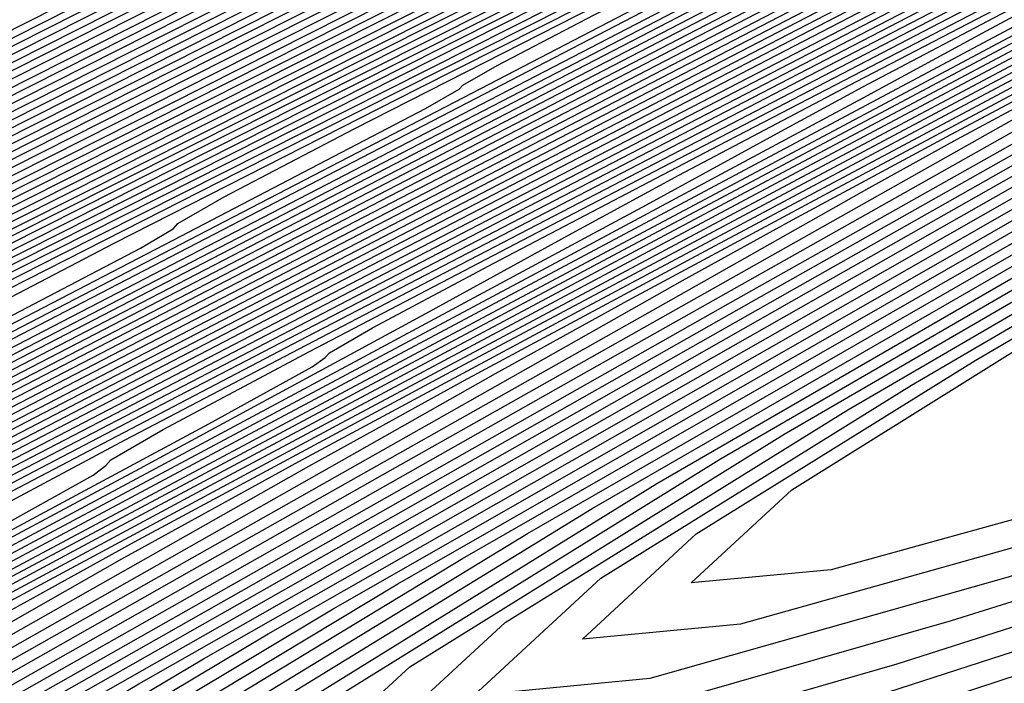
# Model space of a CAD drawing. Extents: x 3249832 to 3255657, y 13789405 to 13793316.
# Tile 170 of 256: x 3255356.57 to 3255359.95, y 13790178.66 to 13790180.95. Entities that reach past the tile are written whole.
import ezdxf

# ---------------------------------------------------------------- set-up
doc = ezdxf.new("R2010")
doc.units = 0
doc.header["$LTSCALE"] = 100
doc.header["$MEASUREMENT"] = 0
for name, color, linetype in [('GRATIO_CON', 10, 'CONTINUOUS'), ('GRATIO_ICON', 7, 'CONTINUOUS'), ('TARGETS_EAST', 7, 'CONTINUOUS')]:
    doc.layers.add(name, color=color, linetype=linetype)

# ---------------------------------------------------------------- blocks, each defined once
blk = doc.blocks.new('Gratio_032316_contours')
at = {"layer": 'GRATIO_CON', "color": 5, "linetype": 'Continuous', "flags": 128}
for points in [[(3255326.0375, 13790165.4792), (3255329.5069, 13790167.2459), (3255334.7367, 13790169.8884), (3255341.7359, 13790173.4261), (3255349.1303, 13790177.1659), (3255355.1996, 13790180.2366), (3255358.6796, 13790181.9976), (3255360.1293, 13790182.7318), (3255360.564, 13790182.9525)], [(3255326.0107, 13790165.3703), (3255328.1409, 13790166.4894), (3255331.6324, 13790168.2661), (3255336.7586, 13790170.8557), (3255343.4765, 13790174.2509), (3255350.4781, 13790177.7917), (3255356.1387, 13790180.655), (3255359.2695, 13790182.2383), (3255360.4233, 13790182.8212), (3255360.5887, 13790182.904)], [(3255327.0294, 13790165.8601), (3255329.1902, 13790166.9933), (3255332.6755, 13790168.7662), (3255337.7031, 13790171.3058), (3255344.1992, 13790174.5887), (3255350.9231, 13790177.9889), (3255356.3425, 13790180.7299), (3255359.338, 13790182.2444), (3255360.4422, 13790182.8017), (3255360.6009, 13790182.8804)], [(3255328.048, 13790166.3498), (3255330.2394, 13790167.4971), (3255333.7186, 13790169.2663), (3255338.6476, 13790171.7559), (3255344.9218, 13790174.9264), (3255351.3681, 13790178.1861), (3255356.5462, 13790180.8048), (3255359.4065, 13790182.2504), (3255360.4612, 13790182.7821), (3255360.6131, 13790182.8568)], [(3255327.9419, 13790166.1953), (3255329.0666, 13790166.8396), (3255331.2887, 13790168.001), (3255334.7616, 13790169.7664), (3255339.5921, 13790172.2059), (3255345.6445, 13790175.2642), (3255351.8131, 13790178.3832), (3255356.7499, 13790180.8797), (3255359.475, 13790182.2565), (3255360.4801, 13790182.7626), (3255360.6253, 13790182.8333)], [(3255327.4629, 13790165.5889), (3255328.9795, 13790166.3959), (3255329.5121, 13790166.7094), (3255329.545, 13790166.7868), (3255329.5482, 13790166.8724), (3255329.9348, 13790167.1571), (3255331.1039, 13790167.8191), (3255333.3872, 13790169.0087), (3255336.8478, 13790170.7666), (3255341.4811, 13790173.106), (3255347.0898, 13790175.9396), (3255352.7031, 13790178.7776), (3255357.1574, 13790181.0295), (3255359.612, 13790182.2686), (3255360.518, 13790182.7235), (3255360.6498, 13790182.7862)], [(3255325.6209, 13790164.5955), (3255328.4069, 13790166.0519), (3255329.9499, 13790166.872), (3255330.4931, 13790167.1899), (3255330.5289, 13790167.2669), (3255330.5351, 13790167.3513), (3255330.9312, 13790167.6381), (3255332.1225, 13790168.3088), (3255334.4365, 13790169.5125), (3255337.8909, 13790171.2667), (3255342.4257, 13790173.5561), (3255347.8124, 13790176.2774), (3255353.1481, 13790178.9747), (3255357.3612, 13790181.1043), (3255359.6805, 13790182.2747), (3255360.5369, 13790182.7039), (3255360.662, 13790182.7626)], [(3255326.5182, 13790165.0348), (3255329.3508, 13790166.515), (3255330.9203, 13790167.3482), (3255331.4742, 13790167.6703), (3255331.5128, 13790167.747), (3255331.5219, 13790167.8302), (3255331.9277, 13790168.119), (3255333.1411, 13790168.7986), (3255335.4858, 13790170.0164), (3255338.9339, 13790171.7668), (3255343.3702, 13790174.0061), (3255348.535, 13790176.6151), (3255353.5931, 13790179.1719), (3255357.5649, 13790181.1792), (3255359.749, 13790182.2808), (3255360.5559, 13790182.6844), (3255360.6742, 13790182.739)], [(3255327.4156, 13790165.4741), (3255330.2948, 13790166.9781), (3255331.8908, 13790167.8244), (3255332.4552, 13790168.1508), (3255332.4967, 13790168.227), (3255332.5088, 13790168.3092), (3255332.9241, 13790168.5999), (3255334.1598, 13790169.2884), (3255336.535, 13790170.5202), (3255339.977, 13790172.2669), (3255344.3147, 13790174.4562), (3255349.2577, 13790176.9528), (3255354.0381, 13790179.3691), (3255357.7686, 13790181.2541), (3255359.8175, 13790182.2868), (3255360.5748, 13790182.6648), (3255360.6864, 13790182.7155)], [(3255325.7164, 13790164.5233), (3255329.2103, 13790166.3527), (3255332.1826, 13790167.9043), (3255333.8317, 13790168.7767), (3255334.4172, 13790169.1117), (3255334.4644, 13790169.1871), (3255334.4825, 13790169.2671), (3255334.9169, 13790169.5617), (3255336.197, 13790170.2679), (3255338.6336, 13790171.5279), (3255342.0632, 13790173.2671), (3255346.2037, 13790175.3563), (3255350.703, 13790177.6283), (3255354.9281, 13790179.7634), (3255358.1761, 13790181.4039), (3255359.9544, 13790182.299), (3255360.6126, 13790182.6258), (3255360.7107, 13790182.6685)], [(3255326.559, 13790164.9347), (3255330.1077, 13790166.792), (3255333.1266, 13790168.3674), (3255334.8021, 13790169.2528), (3255335.3982, 13790169.5922), (3255335.4483, 13790169.6672), (3255335.4694, 13790169.746), (3255335.9134, 13790170.0426), (3255337.2156, 13790170.7576), (3255339.6828, 13790172.0318), (3255343.1062, 13790173.7672), (3255347.1482, 13790175.8064), (3255351.4256, 13790177.9661), (3255355.373, 13790179.9607), (3255358.3795, 13790181.4792), (3255360.022, 13790182.306), (3255360.6299, 13790182.6078), (3255360.7206, 13790182.6473)], [(3255327.4017, 13790165.3461), (3255331.0051, 13790167.2313), (3255334.0705, 13790168.8305), (3255335.7725, 13790169.729), (3255336.3792, 13790170.0727), (3255336.4322, 13790170.1473), (3255336.4563, 13790170.2249), (3255336.9098, 13790170.5235), (3255338.2343, 13790171.2474), (3255340.7321, 13790172.5356), (3255344.1493, 13790174.2673), (3255348.0927, 13790176.2564), (3255352.1482, 13790178.3038), (3255355.8179, 13790180.158), (3255358.5828, 13790181.5545), (3255360.0896, 13790182.3129), (3255360.6473, 13790182.5898), (3255360.7304, 13790182.626)], [(3255325.1551, 13790164.1169), (3255328.2444, 13790165.7574), (3255331.9024, 13790167.6707), (3255335.0145, 13790169.2935), (3255336.743, 13790170.2051), (3255337.3602, 13790170.5531), (3255337.416, 13790170.6273), (3255337.4432, 13790170.7039), (3255337.9062, 13790171.0045), (3255339.2529, 13790171.7371), (3255341.7814, 13790173.0395), (3255345.1924, 13790174.7674), (3255349.0372, 13790176.7065), (3255352.8709, 13790178.6416), (3255356.2628, 13790180.3553), (3255358.7862, 13790181.6297), (3255360.1572, 13790182.3198), (3255360.6647, 13790182.5718), (3255360.7403, 13790182.6047)], [(3255326.7468, 13790164.8927), (3255329.9297, 13790166.5802), (3255333.6972, 13790168.5493), (3255336.9024, 13790170.2197), (3255338.6838, 13790171.1575), (3255339.3222, 13790171.5141), (3255339.3838, 13790171.5874), (3255339.4169, 13790171.6618), (3255339.8991, 13790171.9663), (3255341.2901, 13790172.7166), (3255343.8799, 13790174.0472), (3255347.2785, 13790175.7677), (3255350.9262, 13790177.6066), (3255354.3161, 13790179.3171), (3255357.1526, 13790180.7499), (3255359.1929, 13790181.7803), (3255360.2924, 13790182.3337), (3255360.6994, 13790182.5358), (3255360.76, 13790182.5622)], [(3255327.5426, 13790165.2805), (3255330.7723, 13790166.9915), (3255334.5946, 13790168.9886), (3255337.8463, 13790170.6828), (3255339.6543, 13790171.6336), (3255340.3033, 13790171.9945), (3255340.3677, 13790172.0675), (3255340.4038, 13790172.1407), (3255340.8955, 13790172.4472), (3255342.3088, 13790173.2064), (3255344.9292, 13790174.551), (3255348.3216, 13790176.2678), (3255351.8708, 13790178.0567), (3255355.0387, 13790179.6548), (3255357.5975, 13790180.9471), (3255359.3962, 13790181.8556), (3255360.36, 13790182.3407), (3255360.7167, 13790182.5178), (3255360.7699, 13790182.5409)], [(3255326.545, 13790164.6734), (3255328.3384, 13790165.6684), (3255331.615, 13790167.4029), (3255335.4919, 13790169.4279), (3255338.7903, 13790171.1459), (3255340.6247, 13790172.1098), (3255341.2843, 13790172.475), (3255341.3515, 13790172.5476), (3255341.3906, 13790172.6196), (3255341.8919, 13790172.9281), (3255343.3274, 13790173.6961), (3255345.9784, 13790175.0549), (3255349.3647, 13790176.7679), (3255352.8153, 13790178.5067), (3255355.7614, 13790179.9926), (3255358.0423, 13790181.1444), (3255359.5996, 13790181.9308), (3255360.4276, 13790182.3476), (3255360.7341, 13790182.4998), (3255360.7798, 13790182.5197)], [(3255327.3139, 13790165.0487), (3255329.1342, 13790166.0563), (3255332.4577, 13790167.8143), (3255336.3893, 13790169.8672), (3255339.7342, 13790171.609), (3255341.5951, 13790172.5859), (3255342.2653, 13790172.9555), (3255342.3354, 13790173.0276), (3255342.3775, 13790173.0986), (3255342.8884, 13790173.409), (3255344.346, 13790174.1859), (3255347.0277, 13790175.5587), (3255350.4078, 13790177.268), (3255353.7598, 13790178.9568), (3255356.484, 13790180.3303), (3255358.4872, 13790181.3417), (3255359.8029, 13790182.0061), (3255360.4952, 13790182.3546), (3255360.7515, 13790182.4818), (3255360.7897, 13790182.4984)], [(3255328.008, 13790165.0603), (3255328.1987, 13790165.2233), (3255328.1737, 13790165.2856), (3255328.2076, 13790165.3863), (3255328.8515, 13790165.7993), (3255330.7258, 13790166.832), (3255334.143, 13790168.637), (3255338.184, 13790170.7459), (3255341.6221, 13790172.5351), (3255343.536, 13790173.5383), (3255344.2273, 13790173.9164), (3255344.3032, 13790173.9878), (3255344.3513, 13790174.0565), (3255344.8812, 13790174.3709), (3255346.3833, 13790175.1654), (3255349.1262, 13790176.5664), (3255352.4939, 13790178.2682), (3255355.6488, 13790179.8569), (3255357.9293, 13790181.0058), (3255359.377, 13790181.7363), (3255360.2096, 13790182.1567), (3255360.6304, 13790182.3685), (3255360.7862, 13790182.4458), (3255360.8094, 13790182.4559)], [(3255342.566, 13790172.9982), (3255344.5064, 13790174.0144), (3255345.2083, 13790174.3969), (3255345.287, 13790174.4678), (3255345.3381, 13790174.5354), (3255345.8777, 13790174.8518), (3255347.4019, 13790175.6552), (3255350.1755, 13790177.0703), (3255353.537, 13790178.7683), (3255356.5933, 13790180.307), (3255358.6519, 13790181.3436), (3255359.8219, 13790181.9336), (3255360.413, 13790182.2319), (3255360.698, 13790182.3754), (3255360.8035, 13790182.4278), (3255360.8193, 13790182.4346)], [(3255339.9788, 13790171.6245), (3255343.51, 13790173.4613), (3255345.4769, 13790174.4906), (3255346.1893, 13790174.8774), (3255346.2709, 13790174.9479), (3255346.325, 13790175.0143), (3255346.8741, 13790175.3327), (3255348.4205, 13790176.1449), (3255351.2248, 13790177.5741), (3255354.5801, 13790179.2684), (3255357.5378, 13790180.757), (3255359.3745, 13790181.6813), (3255360.2668, 13790182.1308), (3255360.6163, 13790182.3072), (3255360.7656, 13790182.3824), (3255360.8209, 13790182.4098), (3255360.8291, 13790182.4134)], [(3255327.0429, 13790164.3788), (3255328.4351, 13790165.1423), (3255329.6154, 13790165.7945), (3255330.2548, 13790166.1754), (3255330.4581, 13790166.341), (3255330.4385, 13790166.401), (3255330.4811, 13790166.5005), (3255331.1581, 13790166.9251), (3255333.1133, 13790167.9956), (3255336.671, 13790169.8711), (3255340.8761, 13790172.0638), (3255344.4539, 13790173.9244), (3255346.4473, 13790174.9667), (3255347.1703, 13790175.3578), (3255347.2548, 13790175.4279), (3255347.3126, 13790175.4936), (3255347.8762, 13790175.8165), (3255349.4584, 13790176.6444), (3255352.4013, 13790178.142), (3255356.365, 13790180.1416), (3255360.839, 13790182.3921)], [(3255327.2557, 13790164.4039), (3255328.454, 13790165.0801), (3255329.8829, 13790165.8622), (3255331.0947, 13790166.53), (3255331.7527, 13790166.9189), (3255331.9644, 13790167.0861), (3255331.9484, 13790167.1446), (3255331.9968, 13790167.2433), (3255332.6957, 13790167.6757), (3255334.7049, 13790168.7714), (3255338.3563, 13790170.6938), (3255342.6709, 13790172.9425), (3255346.3418, 13790174.8506), (3255348.3882, 13790175.9191), (3255349.1324, 13790176.3188), (3255349.2225, 13790176.3881), (3255349.272, 13790176.4443), (3255349.7548, 13790176.7209), (3255351.11, 13790177.43), (3255353.6307, 13790178.7127), (3255357.0257, 13790180.4253), (3255360.8578, 13790182.3529)], [(3255327.9454, 13790164.7468), (3255329.1596, 13790165.4307), (3255330.6069, 13790166.2222), (3255331.8343, 13790166.8978), (3255332.5016, 13790167.2906), (3255332.7175, 13790167.4586), (3255332.7033, 13790167.5163), (3255332.7546, 13790167.6147), (3255333.4646, 13790168.051), (3255335.5008, 13790169.1593), (3255339.199, 13790171.1052), (3255343.5682, 13790173.3818), (3255347.2858, 13790175.3137), (3255349.3586, 13790176.3952), (3255350.1134, 13790176.7992), (3255350.2064, 13790176.8681), (3255350.2518, 13790176.9197), (3255350.6941, 13790177.1731), (3255351.9358, 13790177.8228), (3255354.2454, 13790178.9981), (3255357.356, 13790180.5673), (3255360.8672, 13790182.3334)], [(3255327.927, 13790164.6474), (3255328.6351, 13790165.0898), (3255329.8652, 13790165.7814), (3255331.3308, 13790166.5821), (3255332.574, 13790167.2656), (3255333.2505, 13790167.6623), (3255333.4707, 13790167.8312), (3255333.4583, 13790167.8881), (3255333.5125, 13790167.9861), (3255334.2334, 13790168.4263), (3255336.2966, 13790169.5471), (3255340.0417, 13790171.5166), (3255344.4656, 13790173.8211), (3255348.2297, 13790175.7768), (3255350.3291, 13790176.8714), (3255351.0944, 13790177.2797), (3255351.1903, 13790177.3482), (3255351.2315, 13790177.395), (3255351.6334, 13790177.6252), (3255352.7616, 13790178.2156), (3255354.86, 13790179.2834), (3255357.6864, 13790180.7092), (3255360.8766, 13790182.3139)], [(3255328.0123, 13790164.5847), (3255328.6065, 13790164.9862), (3255329.3248, 13790165.4327), (3255330.5708, 13790166.1321), (3255332.0547, 13790166.9421), (3255333.3136, 13790167.6333), (3255333.9995, 13790168.034), (3255334.2238, 13790168.2038), (3255334.2132, 13790168.2599), (3255334.2703, 13790168.3575), (3255335.0023, 13790168.8016), (3255337.0924, 13790169.935), (3255340.8843, 13790171.9279), (3255345.363, 13790174.2604), (3255349.1736, 13790176.2398), (3255351.2995, 13790177.3475), (3255352.0754, 13790177.7602), (3255352.1742, 13790177.8282), (3255352.2112, 13790177.8704), (3255352.5727, 13790178.0774), (3255353.5874, 13790178.6084), (3255355.4747, 13790179.5688), (3255358.0167, 13790180.8511), (3255360.886, 13790182.2944)], [(3255342.5696, 13790172.7507), (3255347.1577, 13790175.139), (3255351.0615, 13790177.166), (3255353.2404, 13790178.2999), (3255354.0374, 13790178.7211), (3255354.1419, 13790178.7884), (3255354.1707, 13790178.8211), (3255354.4513, 13790178.9818), (3255355.239, 13790179.394), (3255356.7041, 13790180.1395), (3255358.6774, 13790181.135), (3255360.9048, 13790182.2554)], [(3255339.4798, 13790171.0986), (3255343.4123, 13790173.162), (3255348.0551, 13790175.5784), (3255352.0055, 13790177.6291), (3255354.2108, 13790178.776), (3255355.0184, 13790179.2016), (3255355.1258, 13790179.2684), (3255355.1504, 13790179.2964), (3255355.3906, 13790179.434), (3255356.0648, 13790179.7868), (3255357.3188, 13790180.4249), (3255359.0077, 13790181.2769), (3255360.9142, 13790182.2359)], [(3255340.2757, 13790171.4865), (3255344.255, 13790173.5734), (3255348.9525, 13790176.0177), (3255352.9494, 13790178.0922), (3255355.1812, 13790179.2522), (3255355.9994, 13790179.682), (3255356.1097, 13790179.7485), (3255356.1301, 13790179.7718), (3255356.3299, 13790179.8862), (3255356.8906, 13790180.1796), (3255357.9335, 13790180.7103), (3255359.3381, 13790181.4189), (3255360.9236, 13790182.2164)], [(3255341.0715, 13790171.8743), (3255345.0976, 13790173.9848), (3255349.8498, 13790176.457), (3255353.8934, 13790178.5553), (3255356.1517, 13790179.7283), (3255356.9805, 13790180.1625), (3255357.0935, 13790180.2286), (3255357.1099, 13790180.2471), (3255357.2692, 13790180.3384), (3255357.7164, 13790180.5724), (3255358.5481, 13790180.9957), (3255359.6684, 13790181.5608), (3255360.933, 13790182.1969)], [(3255342.6631, 13790172.6501), (3255346.783, 13790174.8075), (3255351.6446, 13790177.3356), (3255355.7813, 13790179.4814), (3255358.0925, 13790180.6806), (3255358.9425, 13790181.1234), (3255359.0613, 13790181.1887), (3255359.0693, 13790181.1978), (3255359.1478, 13790181.2428), (3255359.368, 13790181.358), (3255359.7775, 13790181.5664), (3255360.3291, 13790181.8447), (3255360.9518, 13790182.1578)], [(3255327.9868, 13790164.084), (3255330.1955, 13790165.3887), (3255332.2162, 13790166.5626), (3255333.3759, 13790167.2672), (3255334.0421, 13790167.6961), (3255334.8423, 13790168.1762), (3255336.2154, 13790168.9373), (3255337.8461, 13790169.8218), (3255339.2308, 13790170.5755), (3255339.9909, 13790171.0078), (3255340.249, 13790171.1843), (3255340.2527, 13790171.2342), (3255340.333, 13790171.3286), (3255341.153, 13790171.8039), (3255343.4589, 13790173.038), (3255347.6256, 13790175.2189), (3255352.5416, 13790177.7753), (3255356.724, 13790179.9457), (3255359.0661, 13790181.1622), (3255359.965, 13790181.6307), (3255360.1942, 13790181.7506), (3255360.3923, 13790181.8517), (3255360.6595, 13790181.9866), (3255360.9612, 13790182.1383)], [(3255327.1164, 13790163.4118), (3255328.596, 13790164.3865), (3255330.829, 13790165.7053), (3255332.8725, 13790166.8913), (3255334.0464, 13790167.6025), (3255334.7216, 13790168.0349), (3255335.532, 13790168.5191), (3255336.9209, 13790169.2879), (3255338.5701, 13790170.1818), (3255339.9705, 13790170.9433), (3255340.7399, 13790171.3795), (3255341.0021, 13790171.5568), (3255341.0077, 13790171.606), (3255341.0905, 13790171.6998), (3255341.9189, 13790172.1777), (3255344.245, 13790173.4208), (3255348.5705, 13790175.6832), (3255354.3956, 13790178.7099), (3255360.9706, 13790182.1188)], [(3255327.7096, 13790163.7038), (3255329.2052, 13790164.689), (3255331.4625, 13790166.0218), (3255333.5289, 13790167.22), (3255334.7168, 13790167.9378), (3255335.4011, 13790168.3736), (3255336.2217, 13790168.8621), (3255337.6265, 13790169.6386), (3255339.294, 13790170.5418), (3255340.7101, 13790171.311), (3255341.4888, 13790171.7513), (3255341.7553, 13790171.9294), (3255341.7626, 13790171.9778), (3255341.8423, 13790172.0681), (3255342.6399, 13790172.5281), (3255344.8793, 13790173.7249), (3255349.0434, 13790175.903), (3255354.6513, 13790178.8169), (3255360.9811, 13790182.0986)], [(3255342.9867, 13790172.4947), (3255343.2616, 13790172.6745), (3255343.2725, 13790172.7214), (3255343.346, 13790172.8047), (3255344.0818, 13790173.2291), (3255346.1477, 13790174.3332), (3255349.9891, 13790176.3425), (3255355.1626, 13790179.0307), (3255361.002, 13790182.0583)], [(3255342.9291, 13790172.4143), (3255343.7356, 13790172.8664), (3255344.0147, 13790173.0471), (3255344.0274, 13790173.0932), (3255344.0979, 13790173.173), (3255344.8028, 13790173.5796), (3255346.7819, 13790174.6373), (3255350.462, 13790176.5623), (3255355.4182, 13790179.1377), (3255361.0124, 13790182.0382)], [(3255342.1897, 13790171.9816), (3255343.6687, 13790172.7821), (3255344.4845, 13790173.2382), (3255344.7678, 13790173.4196), (3255344.7823, 13790173.465), (3255344.8497, 13790173.5413), (3255345.5237, 13790173.9301), (3255347.4161, 13790174.9415), (3255350.9349, 13790176.7821), (3255355.6739, 13790179.2446), (3255361.0229, 13790182.018)], [(3255342.9136, 13790172.3416), (3255344.4084, 13790173.1499), (3255345.2335, 13790173.6099), (3255345.521, 13790173.7922), (3255345.5373, 13790173.8368), (3255345.6016, 13790173.9096), (3255346.2447, 13790174.2805), (3255348.0503, 13790175.2456), (3255351.4078, 13790177.0019), (3255355.9295, 13790179.3516), (3255361.0333, 13790181.9979)], [(3255342.5656, 13790172.0932), (3255344.3615, 13790173.0615), (3255345.8877, 13790173.8854), (3255346.7313, 13790174.3533), (3255347.0273, 13790174.5373), (3255347.0472, 13790174.5803), (3255347.1053, 13790174.6462), (3255347.6866, 13790174.9815), (3255349.3187, 13790175.8538), (3255352.3536, 13790177.4415), (3255356.4408, 13790179.5654), (3255361.0542, 13790181.9576)], [(3255341.7392, 13790171.6056), (3255343.2711, 13790172.4438), (3255345.0854, 13790173.4215), (3255346.6273, 13790174.2532), (3255347.4803, 13790174.725), (3255347.7804, 13790174.9099), (3255347.8021, 13790174.9521), (3255347.8571, 13790175.0144), (3255348.4075, 13790175.332), (3255349.9529, 13790176.158), (3255352.8265, 13790177.6612), (3255356.6965, 13790179.6724), (3255361.0647, 13790181.9374)], [(3255342.4289, 13790171.9485), (3255343.9767, 13790172.7945), (3255345.8093, 13790173.7815), (3255347.367, 13790174.621), (3255348.2292, 13790175.0968), (3255348.5336, 13790175.2824), (3255348.557, 13790175.3239), (3255348.6089, 13790175.3827), (3255349.1283, 13790175.6823), (3255350.5864, 13790176.4615), (3255353.2201, 13790177.8395), (3255356.3275, 13790179.4548), (3255358.9718, 13790180.8261), (3255360.4504, 13790181.5928), (3255360.996, 13790181.8759), (3255361.0751, 13790181.9173)], [(3255342.1957, 13790171.7611), (3255343.1186, 13790172.2914), (3255344.6823, 13790173.1451), (3255346.5333, 13790174.1414), (3255348.1066, 13790174.9887), (3255348.9781, 13790175.4685), (3255349.2867, 13790175.655), (3255349.312, 13790175.6957), (3255349.3608, 13790175.751), (3255349.8492, 13790176.0327), (3255351.2206, 13790176.7656), (3255353.6975, 13790178.0615), (3255356.6199, 13790179.5807), (3255359.1069, 13790180.8705), (3255360.4977, 13790181.5916), (3255361.011, 13790181.8581), (3255361.0856, 13790181.8971)], [(3255342.7623, 13790171.9616), (3255343.5546, 13790172.4386), (3255344.498, 13790172.9773), (3255346.0934, 13790173.8464), (3255347.9811, 13790174.8614), (3255349.5859, 13790175.7243), (3255350.476, 13790176.2119), (3255350.793, 13790176.4001), (3255350.8219, 13790176.4393), (3255350.8645, 13790176.4876), (3255351.2911, 13790176.7337), (3255352.4889, 13790177.3738), (3255354.6523, 13790178.5056), (3255357.2048, 13790179.8326), (3255359.3771, 13790180.9592), (3255360.5921, 13790181.5893), (3255361.0409, 13790181.8223), (3255361.1064, 13790181.8569)], [(3255342.0615, 13790171.4932), (3255343.4328, 13790172.2969), (3255344.234, 13790172.7773), (3255345.1877, 13790173.3202), (3255346.799, 13790174.1971), (3255348.7051, 13790175.2213), (3255350.3255, 13790176.092), (3255351.2249, 13790176.5837), (3255351.5462, 13790176.7727), (3255351.5768, 13790176.8111), (3255351.6163, 13790176.8559), (3255352.012, 13790177.0841), (3255353.123, 13790177.6778), (3255355.1296, 13790178.7277), (3255357.4972, 13790179.9585), (3255359.5122, 13790181.0035), (3255360.6392, 13790181.588), (3255361.0555, 13790181.8042), (3255361.1164, 13790181.8363)], [(3255342.7178, 13790171.8219), (3255344.1033, 13790172.6323), (3255344.9135, 13790173.1161), (3255345.8773, 13790173.6632), (3255347.5046, 13790174.5477), (3255349.429, 13790175.5813), (3255351.0652, 13790176.4598), (3255351.9739, 13790176.9554), (3255352.2993, 13790177.1452), (3255352.3317, 13790177.1829), (3255352.3682, 13790177.2242), (3255352.733, 13790177.4346), (3255353.7571, 13790177.9819), (3255355.607, 13790178.9498), (3255357.7896, 13790180.0844), (3255359.6472, 13790181.0478), (3255360.6861, 13790181.5866), (3255361.0699, 13790181.7859), (3255361.126, 13790181.8155)], [(3255340.9654, 13790170.7694), (3255343.3742, 13790172.1506), (3255344.7737, 13790172.9676), (3255345.5929, 13790173.4548), (3255346.567, 13790174.0061), (3255348.2102, 13790174.8984), (3255350.1529, 13790175.9413), (3255351.8048, 13790176.8276), (3255352.7228, 13790177.3271), (3255353.0524, 13790177.5178), (3255353.0867, 13790177.5547), (3255353.12, 13790177.5925), (3255353.4539, 13790177.785), (3255354.3913, 13790178.286), (3255356.0844, 13790179.1718), (3255358.082, 13790180.2103), (3255359.7821, 13790181.092), (3255360.7331, 13790181.5852), (3255361.0843, 13790181.7676), (3255361.1357, 13790181.7947)], [(3255342.2324, 13790171.4025), (3255344.6869, 13790172.808), (3255346.1146, 13790173.6382), (3255346.9519, 13790174.1323), (3255347.9464, 13790174.692), (3255349.6213, 13790175.5997), (3255351.6008, 13790176.6612), (3255353.2841, 13790177.5631), (3255354.2207, 13790178.0705), (3255354.5587, 13790178.2629), (3255354.5965, 13790178.2982), (3255354.6238, 13790178.3291), (3255354.8959, 13790178.4861), (3255355.6601, 13790178.8946), (3255357.0812, 13790179.6381), (3255358.9949, 13790180.6328), (3255361.155, 13790181.7531)], [(3255342.8659, 13790171.719), (3255345.3433, 13790173.1367), (3255346.7851, 13790173.9735), (3255347.6313, 13790174.4711), (3255348.6361, 13790175.0349), (3255350.3269, 13790175.9503), (3255352.3247, 13790177.0212), (3255354.0238, 13790177.9309), (3255354.9696, 13790178.4423), (3255355.3119, 13790178.6355), (3255355.3515, 13790178.67), (3255355.3756, 13790178.6974), (3255355.6169, 13790178.8365), (3255356.2942, 13790179.1986), (3255357.5538, 13790179.8576), (3255359.25, 13790180.7393), (3255361.1647, 13790181.7323)], [(3255340.7792, 13790170.4368), (3255343.4994, 13790172.0355), (3255345.9996, 13790173.4654), (3255347.4555, 13790174.3088), (3255348.3108, 13790174.8098), (3255349.3258, 13790175.3778), (3255351.0325, 13790176.301), (3255353.0486, 13790177.3811), (3255354.7634, 13790178.2987), (3255355.7185, 13790178.814), (3255356.065, 13790179.008), (3255356.1064, 13790179.0418), (3255356.1274, 13790179.0656), (3255356.3378, 13790179.187), (3255356.9283, 13790179.5027), (3255358.0264, 13790180.0772), (3255359.5052, 13790180.8458), (3255361.1743, 13790181.7115)], [(3255341.3883, 13790170.7393), (3255344.133, 13790172.352), (3255346.656, 13790173.7941), (3255348.126, 13790174.6442), (3255348.9902, 13790175.1485), (3255350.0155, 13790175.7208), (3255351.7381, 13790176.6517), (3255353.7725, 13790177.7411), (3255355.5031, 13790178.6664), (3255356.4675, 13790179.1857), (3255356.8182, 13790179.3806), (3255356.8614, 13790179.4136), (3255356.8793, 13790179.4339), (3255357.0587, 13790179.5374), (3255357.5624, 13790179.8067), (3255358.499, 13790180.2967), (3255359.7603, 13790180.9523), (3255361.184, 13790181.6907)], [(3255342.6067, 13790171.3444), (3255345.4, 13790172.985), (3255347.9687, 13790174.4515), (3255349.4669, 13790175.3148), (3255350.3492, 13790175.826), (3255351.3949, 13790176.4067), (3255353.1491, 13790177.353), (3255355.2194, 13790178.4617), (3255356.9789, 13790179.4043), (3255357.9752, 13790179.9435), (3255358.4533, 13790180.2068), (3255358.8326, 13790180.413), (3255359.4448, 13790180.7353), (3255360.2706, 13790181.1652), (3255361.2033, 13790181.649)], [(3255341.3526, 13790170.4208), (3255343.2158, 13790171.6469), (3255346.0335, 13790173.3015), (3255348.625, 13790174.7803), (3255350.1374, 13790175.6501), (3255351.0286, 13790176.1648), (3255352.0846, 13790176.7496), (3255353.8547, 13790177.7037), (3255355.9436, 13790178.8215), (3255357.7195, 13790179.7715), (3255358.7216, 13790180.3114), (3255359.1726, 13790180.558), (3255359.4662, 13790180.7175), (3255359.9172, 13790180.9549), (3255360.5257, 13790181.2718), (3255361.213, 13790181.6282)], [(3255341.9458, 13790170.7129), (3255343.825, 13790171.9494), (3255346.667, 13790173.618), (3255349.2814, 13790175.109), (3255350.8078, 13790175.9854), (3255351.7081, 13790176.5035), (3255352.7742, 13790177.0925), (3255354.5603, 13790178.0543), (3255356.6678, 13790179.1813), (3255358.46, 13790180.1386), (3255359.4679, 13790180.6794), (3255359.8918, 13790180.9093), (3255360.0997, 13790181.0219), (3255360.3896, 13790181.1746), (3255360.7808, 13790181.3783), (3255361.2226, 13790181.6074)], [(3255342.5389, 13790171.0049), (3255344.4341, 13790172.2519), (3255347.3006, 13790173.9346), (3255349.9377, 13790175.4377), (3255351.4783, 13790176.3207), (3255352.3875, 13790176.8423), (3255353.4639, 13790177.4355), (3255355.2659, 13790178.4049), (3255357.392, 13790179.5411), (3255359.2006, 13790180.5058), (3255360.2142, 13790181.0473), (3255360.611, 13790181.2605), (3255360.7332, 13790181.3264), (3255360.8621, 13790181.3943), (3255361.0359, 13790181.4848), (3255361.2323, 13790181.5866)], [(3255354.6951, 13790178.0424), (3255356.3908, 13790178.9538), (3255358.6744, 13790180.173), (3255361.252, 13790181.546)], [(3255355.2612, 13790178.3195), (3255356.8131, 13790179.1536), (3255358.9031, 13790180.2694), (3255361.262, 13790181.526)], [(3255355.8274, 13790178.5967), (3255357.2354, 13790179.3535), (3255359.1317, 13790180.3658), (3255361.272, 13790181.506)], [(3255355.6311, 13790178.4541), (3255356.3935, 13790178.8738), (3255357.6578, 13790179.5533), (3255359.3603, 13790180.4623), (3255361.282, 13790181.4859)], [(3255356.1431, 13790178.6529), (3255356.9168, 13790179.0927), (3255357.5258, 13790179.4281), (3255358.5024, 13790179.953), (3255359.8176, 13790180.6552), (3255361.302, 13790181.4459)], [(3255355.1886, 13790178.0673), (3255356.809, 13790178.9857), (3255357.5597, 13790179.4119), (3255358.092, 13790179.7053), (3255358.9247, 13790180.1529), (3255360.0462, 13790180.7516), (3255361.3121, 13790181.4259)], [(3255355.8449, 13790178.396), (3255357.4749, 13790179.3186), (3255358.2025, 13790179.7312), (3255358.6581, 13790179.9824), (3255359.3471, 13790180.3527), (3255360.2748, 13790180.848), (3255361.3221, 13790181.4059)], [(3255353.6358, 13790177.0997), (3255356.5013, 13790178.7247), (3255358.1408, 13790179.6515), (3255358.8454, 13790180.0504), (3255359.2243, 13790180.2596), (3255359.7694, 13790180.5526), (3255360.5035, 13790180.9445), (3255361.3321, 13790181.3859)], [(3255354.9028, 13790177.7327), (3255357.814, 13790179.3821), (3255359.4725, 13790180.3173), (3255360.1311, 13790180.6889), (3255360.3566, 13790180.8139), (3255360.614, 13790180.9523), (3255360.9607, 13790181.1374), (3255361.3521, 13790181.3458)], [(3255362.4107, 13790179.1986), (3255359.7361, 13790177.9652), (3255357.3619, 13790176.8747), (3255355.5885, 13790176.0699), (3255354.6161, 13790175.6456), (3255354.2448, 13790175.5055), (3255354.1746, 13790175.5052), (3255354.1095, 13790175.509), (3255353.7701, 13790175.4154), (3255352.8807, 13790175.1316), (3255351.3915, 13790174.6607), (3255350.1553, 13790174.3897), (3255350.2502, 13790174.8015), (3255352.3532, 13790176.1846), (3255355.5363, 13790178.0492), (3255358.4703, 13790179.7108), (3255360.1384, 13790180.6501), (3255360.774, 13790181.0082), (3255360.9227, 13790181.0911), (3255361.0364, 13790181.1521), (3255361.1894, 13790181.2338), (3255361.3621, 13790181.3258)], [(3255362.4009, 13790179.2182), (3255359.9303, 13790178.079), (3255357.7371, 13790177.0718), (3255356.0989, 13790176.3284), (3255355.2007, 13790175.9365), (3255354.8577, 13790175.8072), (3255354.7929, 13790175.8069), (3255354.7289, 13790175.8091), (3255354.3882, 13790175.7136), (3255353.493, 13790175.4268), (3255351.9923, 13790174.9514), (3255350.7409, 13790174.6748), (3255350.8203, 13790175.0806), (3255352.9103, 13790176.4579), (3255356.0836, 13790178.3174), (3255359.0112, 13790179.9751), (3255360.6732, 13790180.9104), (3255361.2853, 13790181.2554), (3255361.3726, 13790181.3051)], [(3255362.3909, 13790179.2381), (3255360.1243, 13790178.1931), (3255358.1122, 13790177.269), (3255356.6093, 13790176.587), (3255355.7853, 13790176.2275), (3255355.4706, 13790176.1088), (3255355.4111, 13790176.1086), (3255355.3482, 13790176.1092), (3255355.0063, 13790176.0117), (3255354.1054, 13790175.7219), (3255352.5898, 13790175.2402), (3255351.3008, 13790174.9454), (3255351.3038, 13790175.3109), (3255353.2716, 13790176.6211), (3255356.3064, 13790178.4036), (3255359.1178, 13790179.9971), (3255360.7145, 13790180.8977), (3255361.3019, 13790181.2314), (3255361.3847, 13790181.2816)], [(3255362.371, 13790179.2781), (3255360.5124, 13790178.4211), (3255358.8625, 13790177.6634), (3255357.6301, 13790177.1042), (3255356.9544, 13790176.8094), (3255356.6964, 13790176.7121), (3255356.6476, 13790176.7119), (3255356.5869, 13790176.7093), (3255356.2426, 13790176.608), (3255355.3302, 13790176.3123), (3255353.7849, 13790175.818), (3255352.4207, 13790175.4867), (3255352.2708, 13790175.7716), (3255353.9942, 13790176.9474), (3255356.7521, 13790178.5761), (3255359.331, 13790180.0412), (3255360.7972, 13790180.8723), (3255361.3351, 13790181.1835), (3255361.409, 13790181.2348)], [(3255362.361, 13790179.298), (3255360.7064, 13790178.5352), (3255359.2377, 13790177.8606), (3255358.1405, 13790177.3628), (3255357.539, 13790177.1004), (3255357.3093, 13790177.0137), (3255357.2659, 13790177.0135), (3255357.2063, 13790177.0094), (3255356.8607, 13790176.9061), (3255355.9425, 13790176.6074), (3255354.3825, 13790176.1069), (3255352.9806, 13790175.7574), (3255352.7543, 13790176.002), (3255354.3555, 13790177.1106), (3255356.9749, 13790178.6623), (3255359.4376, 13790180.0632), (3255360.8385, 13790180.8596), (3255361.3518, 13790181.1596), (3255361.4212, 13790181.2113)], [(3255362.351, 13790179.318), (3255360.9004, 13790178.6492), (3255359.6128, 13790178.0578), (3255358.651, 13790177.6214), (3255358.1236, 13790177.3913), (3255357.9222, 13790177.3154), (3255357.8842, 13790177.3152), (3255357.8256, 13790177.3095), (3255357.4788, 13790177.2043), (3255356.5549, 13790176.9026), (3255354.98, 13790176.3957), (3255353.5405, 13790176.0281), (3255353.2378, 13790176.2323), (3255354.7169, 13790177.2738), (3255357.1977, 13790178.7486), (3255359.5442, 13790180.0852), (3255360.8799, 13790180.8469), (3255361.3684, 13790181.1357), (3255361.4333, 13790181.1879)], [(3255362.341, 13790179.338), (3255361.0945, 13790178.7632), (3255359.9879, 13790178.255), (3255359.1614, 13790177.88), (3255358.7082, 13790177.6823), (3255358.5351, 13790177.617), (3255358.5024, 13790177.6169), (3255358.445, 13790177.6095), (3255358.097, 13790177.5024), (3255357.1673, 13790177.1978), (3255355.5776, 13790176.6846), (3255354.1005, 13790176.2987), (3255353.7213, 13790176.4627), (3255355.0782, 13790177.437), (3255357.4206, 13790178.8348), (3255359.6508, 13790180.1072), (3255360.9212, 13790180.8342), (3255361.385, 13790181.1117), (3255361.4455, 13790181.1645)], [(3255362.321, 13790179.3779), (3255361.4825, 13790178.9913), (3255360.7382, 13790178.6495), (3255360.1822, 13790178.3972), (3255359.8774, 13790178.2642), (3255359.761, 13790178.2203), (3255359.7389, 13790178.2202), (3255359.6837, 13790178.2097), (3255359.3332, 13790178.0987), (3255358.392, 13790177.7881), (3255356.7727, 13790177.2624), (3255355.2203, 13790176.84), (3255354.6883, 13790176.9233), (3255355.8008, 13790177.7634), (3255357.8662, 13790179.0073), (3255359.8639, 13790180.1512), (3255361.0039, 13790180.8088), (3255361.4182, 13790181.0638), (3255361.4698, 13790181.1176)], [(3255362.3111, 13790179.3979), (3255361.6766, 13790179.1053), (3255361.1133, 13790178.8467), (3255360.6926, 13790178.6558), (3255360.4619, 13790178.5551), (3255360.3739, 13790178.5219), (3255360.3572, 13790178.5218), (3255360.303, 13790178.5098), (3255359.9514, 13790178.3969), (3255359.0044, 13790178.0833), (3255357.3702, 13790177.5512), (3255355.7802, 13790177.1107), (3255355.1717, 13790177.1537), (3255356.1621, 13790177.9266), (3255358.0891, 13790179.0935), (3255359.9705, 13790180.1732), (3255361.0452, 13790180.7961), (3255361.4348, 13790181.0399), (3255361.4819, 13790181.0941)], [(3255362.3011, 13790179.4179), (3255361.8706, 13790179.2194), (3255361.4885, 13790179.0439), (3255361.203, 13790178.9144), (3255361.0465, 13790178.8461), (3255360.9868, 13790178.8235), (3255360.9755, 13790178.8235), (3255360.9224, 13790178.8099), (3255360.5695, 13790178.695), (3255359.6168, 13790178.3784), (3255357.9677, 13790177.8401), (3255356.3402, 13790177.3814), (3255355.6552, 13790177.384), (3255356.5234, 13790178.0897), (3255358.3119, 13790179.1798), (3255360.0771, 13790180.1952), (3255361.0866, 13790180.7834), (3255361.4514, 13790181.016), (3255361.4941, 13790181.0707)], [(3255362.2911, 13790179.4378), (3255362.0646, 13790179.3334), (3255361.8634, 13790179.2413), (3255361.7127, 13790179.1736), (3255361.579, 13790179.1216), (3255361.1939, 13790178.9924), (3255360.23, 13790178.6724), (3255358.5656, 13790178.1286), (3255356.9001, 13790177.652), (3255356.1387, 13790177.6144), (3255356.8847, 13790178.2529), (3255358.5347, 13790179.266), (3255360.1837, 13790180.2172), (3255361.1279, 13790180.7707), (3255361.4681, 13790180.992), (3255361.5062, 13790181.0473)], [(3255362.2687, 13790179.4844), (3255362.2141, 13790179.4829), (3255361.8754, 13790179.3846), (3255360.9687, 13790179.0923), (3255359.3955, 13790178.5819), (3255357.7989, 13790178.1191), (3255357.0078, 13790178.0423), (3255357.5783, 13790178.5695), (3255358.9769, 13790179.4369), (3255360.3974, 13790180.26), (3255361.2118, 13790180.7423), (3255361.5034, 13790180.9389), (3255361.5337, 13790180.9925)], [(3255362.2561, 13790179.5118), (3255362.1971, 13790179.5278), (3255361.8773, 13790179.4525), (3255361.036, 13790179.1947), (3255359.583, 13790178.7305), (3255358.1106, 13790178.3063), (3255357.3813, 13790178.2358), (3255357.9071, 13790178.7218), (3255359.1957, 13790179.5215), (3255360.5043, 13790180.2812), (3255361.2539, 13790180.7278), (3255361.5213, 13790180.9118), (3255361.5478, 13790180.9645)], [(3255362.2435, 13790179.5392), (3255362.18, 13790179.5727), (3255361.8791, 13790179.5205), (3255361.1032, 13790179.297), (3255359.7706, 13790178.8791), (3255358.4222, 13790178.4935), (3255357.7548, 13790178.4294), (3255358.2358, 13790178.8741), (3255359.4146, 13790179.6062), (3255360.6112, 13790180.3024), (3255361.2959, 13790180.7133), (3255361.5392, 13790180.8847), (3255361.5618, 13790180.9364)], [(3255362.2308, 13790179.5666), (3255362.163, 13790179.6175), (3255361.881, 13790179.5885), (3255361.1705, 13790179.3994), (3255359.9581, 13790179.0277), (3255358.7338, 13790178.6807), (3255358.1283, 13790178.6229), (3255358.5645, 13790179.0263), (3255359.6334, 13790179.6908), (3255360.7181, 13790180.3237), (3255361.338, 13790180.6988), (3255361.5571, 13790180.8577), (3255361.5758, 13790180.9083)], [(3255362.2055, 13790179.6214), (3255362.129, 13790179.7073), (3255361.8847, 13790179.7244), (3255361.305, 13790179.6041), (3255360.3332, 13790179.3249), (3255359.357, 13790179.0551), (3255358.8753, 13790179.01), (3255359.222, 13790179.3308), (3255360.0711, 13790179.8601), (3255360.9319, 13790180.3662), (3255361.4221, 13790180.6699), (3255361.5929, 13790180.8035), (3255361.6039, 13790180.8522)]]:
    blk.add_lwpolyline(points, dxfattribs=at)
at = {"layer": 'GRATIO_ICON', "color": 7, "linetype": 'Continuous', "flags": 128}
for points in [[(3255327.0917, 13790165.9856), (3255330.5894, 13790167.7659), (3255335.8142, 13790170.4056), (3255342.926, 13790173.9999), (3255351.4086, 13790178.2898), (3255360.5765, 13790182.9275)], [(3255328.009, 13790165.9197), (3255328.5311, 13790166.2289), (3255328.5612, 13790166.3068), (3255328.5613, 13790166.3934), (3255328.9384, 13790166.6762), (3255330.0853, 13790167.3293), (3255332.338, 13790168.5048), (3255335.8047, 13790170.2665), (3255340.5366, 13790172.656), (3255346.3671, 13790175.6019), (3255352.2581, 13790178.5804), (3255356.9537, 13790180.9546), (3255359.5435, 13790182.2626), (3255360.4991, 13790182.743), (3255360.6376, 13790182.8097)], [(3255324.8737, 13790164.112), (3255328.313, 13790165.9134), (3255331.2387, 13790167.4412), (3255332.8612, 13790168.3005), (3255333.4362, 13790168.6313), (3255333.4805, 13790168.7071), (3255333.4957, 13790168.7881), (3255333.9205, 13790169.0808), (3255335.1784, 13790169.7781), (3255337.5843, 13790171.0241), (3255341.0201, 13790172.767), (3255345.2592, 13790174.9063), (3255349.9803, 13790177.2906), (3255354.4831, 13790179.5663), (3255357.9724, 13790181.329), (3255359.886, 13790182.2929), (3255360.5938, 13790182.6453), (3255360.6986, 13790182.6919)], [(3255325.9509, 13790164.5048), (3255329.087, 13790166.1688), (3255332.7998, 13790168.11), (3255335.9584, 13790169.7566), (3255337.7134, 13790170.6813), (3255338.3412, 13790171.0336), (3255338.3999, 13790171.1074), (3255338.43, 13790171.1828), (3255338.9027, 13790171.4854), (3255340.2715, 13790172.2269), (3255342.8306, 13790173.5433), (3255346.2355, 13790175.2675), (3255349.9817, 13790177.1565), (3255353.5935, 13790178.9793), (3255356.7077, 13790180.5526), (3255358.9895, 13790181.705), (3255360.2248, 13790182.3268), (3255360.682, 13790182.5538), (3255360.7502, 13790182.5835)], [(3255327.4498, 13790165.0149), (3255328.0827, 13790165.424), (3255329.93, 13790166.4442), (3255333.3003, 13790168.2256), (3255337.2867, 13790170.3066), (3255340.6781, 13790172.0721), (3255342.5656, 13790173.0621), (3255343.2463, 13790173.4359), (3255343.3193, 13790173.5077), (3255343.3644, 13790173.5775), (3255343.8848, 13790173.89), (3255345.3646, 13790174.6757), (3255348.077, 13790176.0626), (3255351.4508, 13790177.7681), (3255354.7043, 13790179.4068), (3255357.2066, 13790180.6681), (3255358.9321, 13790181.539), (3255360.0063, 13790182.0814), (3255360.5628, 13790182.3615), (3255360.7688, 13790182.4638), (3255360.7995, 13790182.4772)], [(3255327.7484, 13790164.7294), (3255329.159, 13790165.5022), (3255330.355, 13790166.1623), (3255331.0037, 13790166.5472), (3255331.2112, 13790166.7135), (3255331.1935, 13790166.7728), (3255331.239, 13790166.8719), (3255331.9269, 13790167.3004), (3255333.9091, 13790168.3835), (3255337.5137, 13790170.2825), (3255341.7735, 13790172.5031), (3255345.3979, 13790174.3875), (3255347.4178, 13790175.4429), (3255348.1514, 13790175.8383), (3255348.2387, 13790175.908), (3255348.2923, 13790175.969), (3255348.8155, 13790176.2687), (3255350.2842, 13790177.0372), (3255353.016, 13790178.4273), (3255356.6953, 13790180.2834), (3255360.8485, 13790182.3724)], [(3255341.727, 13790172.3393), (3255346.2603, 13790174.6997), (3255350.1176, 13790176.7029), (3255352.2699, 13790177.8237), (3255353.0564, 13790178.2406), (3255353.158, 13790178.3083), (3255353.191, 13790178.3457), (3255353.512, 13790178.5296), (3255354.4132, 13790179.0012), (3255356.0894, 13790179.8542), (3255358.3471, 13790180.9931), (3255360.8954, 13790182.2749)], [(3255341.8673, 13790172.2622), (3255345.9403, 13790174.3961), (3255350.7472, 13790176.8963), (3255354.8373, 13790179.0184), (3255357.1221, 13790180.2045), (3255357.9615, 13790180.643), (3255358.0774, 13790180.7086), (3255358.0896, 13790180.7225), (3255358.2085, 13790180.7906), (3255358.5422, 13790180.9652), (3255359.1628, 13790181.281), (3255359.9988, 13790181.7027), (3255360.9424, 13790182.1774)], [(3255342.5942, 13790172.4364), (3255343.3609, 13790172.8786), (3255345.5135, 13790174.0291), (3255349.5163, 13790176.1228), (3255354.9069, 13790178.9238), (3255360.9915, 13790182.0785)], [(3255341.86, 13790171.7425), (3255343.6376, 13790172.7016), (3255345.148, 13790173.5177), (3255345.9824, 13790173.9816), (3255346.2741, 13790174.1647), (3255346.2922, 13790174.2086), (3255346.3534, 13790174.2779), (3255346.9656, 13790174.631), (3255348.6845, 13790175.5497), (3255351.8807, 13790177.2217), (3255356.1852, 13790179.4585), (3255361.0438, 13790181.9777)], [(3255342.8751, 13790172.0998), (3255343.8083, 13790172.6344), (3255345.3879, 13790173.4958), (3255347.2572, 13790174.5014), (3255348.8462, 13790175.3565), (3255349.7271, 13790175.8402), (3255350.0399, 13790176.0276), (3255350.0669, 13790176.0675), (3255350.1126, 13790176.1193), (3255350.5702, 13790176.3832), (3255351.8547, 13790177.0697), (3255354.1749, 13790178.2836), (3255356.9123, 13790179.7066), (3255359.242, 13790180.9149), (3255360.5449, 13790181.5905), (3255361.0259, 13790181.8402), (3255361.096, 13790181.877)], [(3255341.5989, 13790171.086), (3255344.0305, 13790172.4793), (3255345.4442, 13790173.3029), (3255346.2724, 13790173.7936), (3255347.2567, 13790174.349), (3255348.9158, 13790175.249), (3255350.8768, 13790176.3012), (3255352.5445, 13790177.1953), (3255353.4717, 13790177.6988), (3255353.8056, 13790177.8904), (3255353.8416, 13790177.9265), (3255353.8719, 13790177.9608), (3255354.1748, 13790178.1355), (3255355.0254, 13790178.5901), (3255356.5618, 13790179.3939), (3255358.3744, 13790180.3362), (3255359.9171, 13790181.1363), (3255360.78, 13790181.5838), (3255361.0987, 13790181.7493), (3255361.1453, 13790181.7739)], [(3255341.9975, 13790171.0418), (3255344.7665, 13790172.6685), (3255347.3123, 13790174.1228), (3255348.7965, 13790174.9795), (3255349.6697, 13790175.4873), (3255350.7052, 13790176.0637), (3255352.4436, 13790177.0023), (3255354.4965, 13790178.1011), (3255356.2427, 13790179.0342), (3255357.2164, 13790179.5574), (3255357.5713, 13790179.7532), (3255357.6163, 13790179.7854), (3255357.6311, 13790179.8022), (3255357.7796, 13790179.8879), (3255358.1964, 13790180.1107), (3255358.9716, 13790180.5162), (3255360.0154, 13790181.0588), (3255361.1936, 13790181.6699)], [(3255354.1289, 13790177.7652), (3255355.9685, 13790178.7539), (3255358.4458, 13790180.0765), (3255361.242, 13790181.566)], [(3255355.4772, 13790178.32), (3255356.274, 13790178.7734), (3255356.9597, 13790179.151), (3255358.0801, 13790179.7532), (3255359.5889, 13790180.5587), (3255361.292, 13790181.4659)], [(3255354.2693, 13790177.4162), (3255357.1576, 13790179.0534), (3255358.8067, 13790179.9844), (3255359.4882, 13790180.3697), (3255359.7904, 13790180.5367), (3255360.1917, 13790180.7524), (3255360.7321, 13790181.0409), (3255361.3421, 13790181.3658)], [(3255362.3809, 13790179.2581), (3255360.3183, 13790178.3071), (3255358.4874, 13790177.4662), (3255357.1197, 13790176.8456), (3255356.3698, 13790176.5185), (3255356.0835, 13790176.4104), (3255356.0294, 13790176.4102), (3255355.9676, 13790176.4092), (3255355.6244, 13790176.3099), (3255354.7178, 13790176.0171), (3255353.1874, 13790175.5291), (3255351.8608, 13790175.2161), (3255351.7873, 13790175.5413), (3255353.6329, 13790176.7843), (3255356.5293, 13790178.4898), (3255359.2244, 13790180.0191), (3255360.7558, 13790180.885), (3255361.3185, 13790181.2075), (3255361.3969, 13790181.2582)], [(3255362.331, 13790179.358), (3255361.2885, 13790178.8773), (3255360.3631, 13790178.4523), (3255359.6718, 13790178.1386), (3255359.2928, 13790177.9732), (3255359.1481, 13790177.9186), (3255359.1207, 13790177.9185), (3255359.0643, 13790177.9096), (3255358.7151, 13790177.8006), (3255357.7796, 13790177.4929), (3255356.1751, 13790176.9735), (3255354.6604, 13790176.5694), (3255354.2048, 13790176.693), (3255355.4395, 13790177.6002), (3255357.6434, 13790178.921), (3255359.7574, 13790180.1292), (3255360.9625, 13790180.8215), (3255361.4016, 13790181.0878), (3255361.4576, 13790181.141)], [(3255362.2811, 13790179.4578), (3255362.2076, 13790179.4308), (3255361.8322, 13790179.3031), (3255360.853, 13790178.9739), (3255359.1663, 13790178.4194), (3255357.4604, 13790177.9229), (3255356.6222, 13790177.8447), (3255357.246, 13790178.4161), (3255358.7576, 13790179.3521), (3255360.2905, 13790180.2387), (3255361.1697, 13790180.7568), (3255361.4856, 13790180.9659), (3255361.5197, 13790181.0206)], [(3255362.2182, 13790179.594), (3255362.146, 13790179.6624), (3255361.8829, 13790179.6564), (3255361.2377, 13790179.5017), (3255360.1457, 13790179.1763), (3255359.0454, 13790178.8679), (3255358.5018, 13790178.8165), (3255358.8933, 13790179.1786), (3255359.8523, 13790179.7755), (3255360.825, 13790180.3449), (3255361.38, 13790180.6844), (3255361.575, 13790180.8306), (3255361.5899, 13790180.8802)]]:
    blk.add_lwpolyline(points, dxfattribs=at)

msp = doc.modelspace()

# ---------------------------------------------------------------- block references
at = {"layer": 'TARGETS_EAST'}
msp.add_blockref('Gratio_032316_contours', (0, 0), dxfattribs=at)

doc.saveas('drawing.dxf')
